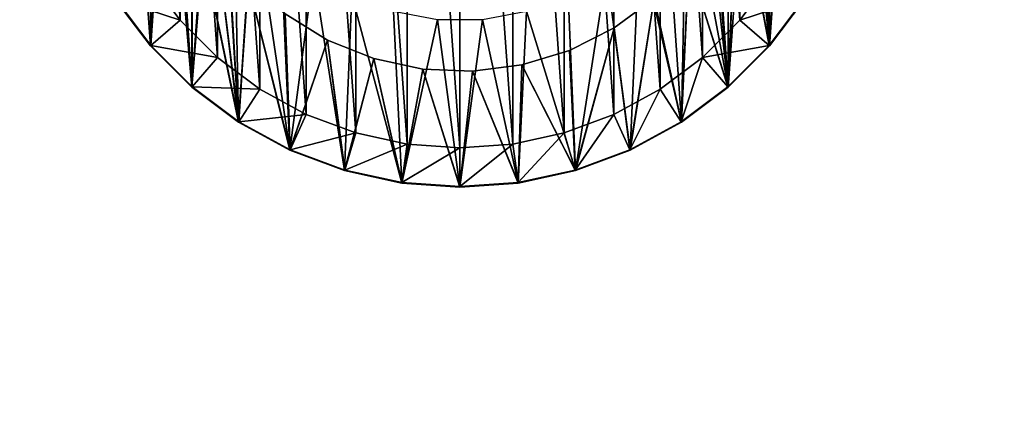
# Model space of a CAD drawing. Header units: millimetres. Extents: x -30 to 33, y 6 to 1214.
# Tile 17 of 42: x -7.32 to 11.92, y 43.53 to 51.05. Entities that reach past the tile are written whole.
import ezdxf

# ---------------------------------------------------------------- set-up
doc = ezdxf.new("R2010")
doc.units = ezdxf.units.MM
doc.header["$LTSCALE"] = 25.4
doc.layers.get('0').update_dxf_attribs({"true_color": 0xff5454})

# ---------------------------------------------------------------- blocks, each defined once
blk = doc.blocks.new('CL-OFFICE-PRO-LED-120-8298-8296-8300-8297.STL')
at = {"color": 7, "true_color": 0xfefefe}
mesh = blk.add_polyface(dxfattribs=at)
corners = [(29.409, 7.782, 4.205), (-26.786, 1211.782, 4.205), (-26.786, 7.782, 4.205), (29.409, 1211.782, 4.205)]
mesh.append_faces([[corners[k] for k in face] for face in [(0, 1, 2), (1, 0, 3)]], dxfattribs={"vtx0": -1, "color": 7})
mesh = blk.add_polyface(dxfattribs=at)
corners = [(29.409, 1211.782, 2.485), (-26.786, 7.782, 2.485), (-26.786, 1211.782, 2.485), (29.409, 7.782, 2.485)]
mesh.append_faces([[corners[k] for k in face] for face in [(0, 1, 2), (1, 0, 3)]], dxfattribs={"vtx0": -1, "color": 7})
at = {"color": 250, "true_color": 0x262626}
mesh = blk.add_polyface(dxfattribs=at)
corners = [(19.658, 9.782, 72.485), (-17.102, 1209.782, 72.485), (-17.102, 9.782, 72.485), (19.658, 1209.782, 72.485)]
mesh.append_faces([[corners[k] for k in face] for face in [(0, 1, 2), (1, 0, 3)]], dxfattribs={"vtx0": -1, "color": 250})
mesh = blk.add_polyface(dxfattribs=at)
corners = [(18.158, 1209.782, 70.985), (-15.602, 9.782, 70.985), (-15.602, 1209.782, 70.985), (18.158, 9.782, 70.985)]
mesh.append_faces([[corners[k] for k in face] for face in [(0, 1, 2), (1, 0, 3)]], dxfattribs={"vtx0": -1, "color": 250})
mesh = blk.add_polyface(dxfattribs=at)
corners = [(-6.641, 54.642, 70.085), (-6.641, 56.921, 70.085), (-6.722, 55.782, 70.085), (-6.398, 53.526, 70.085), (-6.398, 58.037, 70.085), (-5.999, 52.456, 70.085), (-5.999, 59.107, 70.085), (-5.452, 51.454, 70.085), (-5.452, 60.11, 70.085), (-4.767, 50.539, 70.085), (-4.767, 61.024, 70.085), (-4.441, 55.295, 70.085), (-3.959, 49.731, 70.085), (-4.276, 54.334, 70.085), (-3.952, 53.416, 70.085), (-3.045, 49.047, 70.085), (-3.476, 52.565, 70.085), (-2.864, 51.807, 70.085), (-2.042, 48.5, 70.085), (-2.133, 51.163, 70.085), (-1.303, 50.652, 70.085), (-0.972, 48.1, 70.085), (-0.399, 50.289, 70.085), (0.144, 47.858, 70.085), (0.554, 50.084, 70.085), (1.283, 47.776, 70.085), (1.527, 50.042, 70.085), (2.423, 47.858, 70.085), (2.494, 50.166, 70.085), (3.539, 48.1, 70.085), (3.425, 50.451, 70.085), (4.295, 50.89, 70.085), (4.609, 48.5, 70.085), (5.079, 51.469, 70.085), (5.611, 49.047, 70.085), (5.753, 52.173, 70.085), (6.526, 49.731, 70.085), (6.299, 52.98, 70.085), (6.7, 53.868, 70.085), (7.334, 50.539, 70.085), (6.945, 54.811, 70.085), (7.028, 55.782, 70.085), (-4.441, 56.269, 70.085), (-3.959, 61.832, 70.085), (-4.276, 57.229, 70.085), (-3.952, 58.148, 70.085), (-3.045, 62.517, 70.085), (-3.476, 58.999, 70.085), (-2.864, 59.757, 70.085), (-2.042, 63.064, 70.085), (-2.133, 60.401, 70.085), (-1.303, 60.911, 70.085), (-0.972, 63.463, 70.085), (-0.399, 61.275, 70.085), (0.144, 63.706, 70.085), (0.554, 61.48, 70.085), (1.283, 63.788, 70.085), (1.527, 61.521, 70.085), (2.423, 63.706, 70.085), (2.494, 61.398, 70.085), (3.539, 63.463, 70.085), (3.425, 61.112, 70.085), (4.295, 60.674, 70.085), (4.609, 63.064, 70.085), (5.079, 60.094, 70.085), (5.611, 62.517, 70.085), (5.753, 59.391, 70.085), (6.526, 61.832, 70.085), (6.299, 58.584, 70.085), (6.7, 57.696, 70.085), (7.334, 61.024, 70.085), (6.945, 56.753, 70.085), (8.018, 51.454, 70.085), (8.018, 60.11, 70.085), (8.566, 52.456, 70.085), (8.566, 59.107, 70.085), (8.965, 53.526, 70.085), (8.965, 58.037, 70.085), (9.207, 54.642, 70.085), (9.207, 56.921, 70.085), (9.289, 55.782, 70.085)]
mesh.append_faces([[corners[k] for k in face] for face in [(0, 1, 2), (79, 78, 80)]], dxfattribs={"vtx0": -1, "color": 250})
mesh.append_faces([[corners[k] for k in face] for face in [(1, 3, 4), (4, 5, 6), (6, 7, 8), (8, 9, 10), (11, 12, 13), (13, 12, 14), (14, 15, 16), (16, 15, 17), (17, 18, 19), (19, 18, 20), (20, 21, 22), (22, 23, 24), (24, 25, 26), (26, 27, 28), (28, 29, 30), (30, 29, 31), (31, 32, 33), (33, 34, 35), (35, 36, 37), (37, 36, 38), (38, 39, 40), (40, 39, 41), (10, 42, 43), (42, 10, 11), (43, 45, 46), (46, 48, 49), (49, 51, 52), (52, 53, 54), (54, 55, 56), (56, 57, 58), (58, 59, 60), (60, 62, 63), (63, 64, 65), (65, 66, 67), (67, 69, 70), (70, 72, 73), (73, 74, 75), (75, 76, 77), (77, 78, 79)]], dxfattribs={"vtx0": -1, "vtx1": -1, "color": 250})
mesh.append_faces([[corners[k] for k in face] for face in [(10, 9, 11), (70, 41, 39)]], dxfattribs={"vtx0": -1, "vtx1": -1, "vtx2": -1, "color": 250})
mesh.append_faces([[corners[k] for k in face] for face in [(1, 0, 3), (4, 3, 5), (6, 5, 7), (8, 7, 9), (11, 9, 12), (14, 12, 15), (17, 15, 18), (20, 18, 21), (22, 21, 23), (24, 23, 25), (26, 25, 27), (28, 27, 29), (31, 29, 32), (33, 32, 34), (35, 34, 36), (38, 36, 39), (43, 42, 44), (43, 44, 45), (46, 45, 47), (46, 47, 48), (49, 48, 50), (49, 50, 51), (52, 51, 53), (54, 53, 55), (56, 55, 57), (58, 57, 59), (60, 59, 61), (60, 61, 62), (63, 62, 64), (65, 64, 66), (67, 66, 68), (67, 68, 69), (70, 69, 71), (70, 71, 41), (70, 39, 72), (73, 72, 74), (75, 74, 76), (77, 76, 78)]], dxfattribs={"vtx0": -1, "vtx2": -1, "color": 250})
mesh = blk.add_polyface(dxfattribs=at)
corners = [(-6.641, 56.921, 68.462), (-6.641, 54.642, 68.462), (-6.722, 55.782, 68.462), (-6.398, 58.037, 68.462), (-6.398, 53.526, 68.462), (-5.999, 59.107, 68.462), (-5.999, 52.456, 68.462), (-5.452, 60.11, 68.462), (-5.452, 51.454, 68.462), (-4.767, 61.024, 68.462), (-4.767, 50.539, 68.462), (-3.959, 61.832, 68.462), (-3.959, 49.731, 68.462), (-3.045, 62.517, 68.462), (-3.462, 55.782, 68.462), (-3.381, 56.654, 68.462), (-3.141, 57.496, 68.462), (-2.751, 58.28, 68.462), (-2.042, 63.064, 68.462), (-2.223, 58.978, 68.462), (-1.576, 59.568, 68.462), (-0.972, 63.463, 68.462), (-0.832, 60.029, 68.462), (0.144, 63.706, 68.462), (-0.015, 60.345, 68.462), (0.845, 60.506, 68.462), (1.283, 63.788, 68.462), (1.721, 60.506, 68.462), (2.423, 63.706, 68.462), (2.582, 60.345, 68.462), (3.539, 63.463, 68.462), (3.398, 60.029, 68.462), (4.143, 59.568, 68.462), (4.609, 63.064, 68.462), (4.79, 58.978, 68.462), (5.611, 62.517, 68.462), (5.317, 58.28, 68.462), (5.708, 57.496, 68.462), (6.526, 61.832, 68.462), (5.947, 56.654, 68.462), (6.028, 55.782, 68.462), (-3.045, 49.047, 68.462), (-3.381, 54.91, 68.462), (-3.141, 54.068, 68.462), (-2.751, 53.284, 68.462), (-2.042, 48.5, 68.462), (-2.223, 52.585, 68.462), (-1.576, 51.995, 68.462), (-0.972, 48.1, 68.462), (-0.832, 51.534, 68.462), (0.144, 47.858, 68.462), (-0.015, 51.218, 68.462), (0.845, 51.057, 68.462), (1.283, 47.776, 68.462), (1.721, 51.057, 68.462), (2.423, 47.858, 68.462), (2.582, 51.218, 68.462), (3.539, 48.1, 68.462), (3.398, 51.534, 68.462), (4.143, 51.995, 68.462), (4.609, 48.5, 68.462), (4.79, 52.585, 68.462), (5.611, 49.047, 68.462), (5.317, 53.284, 68.462), (5.708, 54.068, 68.462), (6.526, 49.731, 68.462), (5.947, 54.91, 68.462), (7.334, 61.024, 68.462), (7.334, 50.539, 68.462), (8.018, 60.11, 68.462), (8.018, 51.454, 68.462), (8.566, 59.107, 68.462), (8.566, 52.456, 68.462), (8.965, 58.037, 68.462), (8.965, 53.526, 68.462), (9.207, 56.921, 68.462), (9.207, 54.642, 68.462), (9.289, 55.782, 68.462)]
mesh.append_faces([[corners[k] for k in face] for face in [(0, 1, 2), (76, 75, 77)]], dxfattribs={"vtx0": -1, "color": 250})
mesh.append_faces([[corners[k] for k in face] for face in [(1, 3, 4), (4, 5, 6), (6, 7, 8), (8, 9, 10), (10, 11, 12), (14, 13, 15), (15, 13, 16), (16, 13, 17), (17, 18, 19), (19, 18, 20), (20, 21, 22), (22, 23, 24), (24, 23, 25), (25, 26, 27), (27, 28, 29), (29, 30, 31), (31, 30, 32), (32, 33, 34), (34, 35, 36), (36, 35, 37), (37, 38, 39), (39, 38, 40), (41, 44, 45), (45, 47, 48), (48, 49, 50), (50, 52, 53), (53, 54, 55), (55, 56, 57), (57, 59, 60), (60, 61, 62), (62, 64, 65), (65, 67, 68), (68, 69, 70), (70, 71, 72), (72, 73, 74), (74, 75, 76)]], dxfattribs={"vtx0": -1, "vtx1": -1, "color": 250})
mesh.append_faces([[corners[k] for k in face] for face in [(12, 13, 14), (65, 40, 38)]], dxfattribs={"vtx0": -1, "vtx1": -1, "vtx2": -1, "color": 250})
mesh.append_faces([[corners[k] for k in face] for face in [(1, 0, 3), (4, 3, 5), (6, 5, 7), (8, 7, 9), (10, 9, 11), (12, 11, 13), (17, 13, 18), (20, 18, 21), (22, 21, 23), (25, 23, 26), (27, 26, 28), (29, 28, 30), (32, 30, 33), (34, 33, 35), (37, 35, 38), (14, 41, 12), (41, 14, 42), (41, 42, 43), (41, 43, 44), (45, 44, 46), (45, 46, 47), (48, 47, 49), (50, 49, 51), (50, 51, 52), (53, 52, 54), (55, 54, 56), (57, 56, 58), (57, 58, 59), (60, 59, 61), (62, 61, 63), (62, 63, 64), (65, 64, 66), (65, 66, 40), (65, 38, 67), (68, 67, 69), (70, 69, 71), (72, 71, 73), (74, 73, 75)]], dxfattribs={"vtx0": -1, "vtx2": -1, "color": 250})
mesh = blk.add_polyface(dxfattribs=at)
corners = [(-6.63, 56.92, 72.485), (-6.63, 54.644, 72.485), (-6.712, 55.782, 72.485), (-6.388, 58.034, 72.485), (-6.388, 53.529, 72.485), (-5.989, 59.103, 72.485), (-5.989, 52.461, 72.485), (-5.442, 60.104, 72.485), (-5.442, 51.459, 72.485), (-4.759, 61.017, 72.485), (-4.759, 50.546, 72.485), (-4.441, 56.269, 72.485), (-3.952, 61.824, 72.485), (-4.276, 57.229, 72.485), (-3.952, 58.148, 72.485), (-3.039, 62.507, 72.485), (-3.476, 58.999, 72.485), (-2.864, 59.757, 72.485), (-2.038, 63.054, 72.485), (-2.133, 60.401, 72.485), (-1.303, 60.911, 72.485), (-0.969, 63.453, 72.485), (-0.399, 61.275, 72.485), (0.145, 63.695, 72.485), (0.554, 61.48, 72.485), (1.283, 63.777, 72.485), (1.527, 61.521, 72.485), (2.421, 63.695, 72.485), (2.494, 61.398, 72.485), (3.536, 63.453, 72.485), (3.425, 61.112, 72.485), (4.295, 60.674, 72.485), (4.604, 63.054, 72.485), (5.079, 60.094, 72.485), (5.606, 62.507, 72.485), (5.753, 59.391, 72.485), (6.519, 61.824, 72.485), (6.299, 58.584, 72.485), (6.7, 57.696, 72.485), (7.325, 61.017, 72.485), (6.945, 56.753, 72.485), (7.028, 55.782, 72.485), (-4.441, 55.295, 72.485), (-3.952, 49.74, 72.485), (-4.276, 54.334, 72.485), (-3.952, 53.416, 72.485), (-3.039, 49.056, 72.485), (-3.476, 52.565, 72.485), (-2.864, 51.807, 72.485), (-2.038, 48.509, 72.485), (-2.133, 51.163, 72.485), (-1.303, 50.652, 72.485), (-0.969, 48.111, 72.485), (-0.399, 50.289, 72.485), (0.145, 47.868, 72.485), (0.554, 50.084, 72.485), (1.283, 47.787, 72.485), (1.527, 50.042, 72.485), (2.421, 47.868, 72.485), (2.494, 50.166, 72.485), (3.536, 48.111, 72.485), (3.425, 50.451, 72.485), (4.295, 50.89, 72.485), (4.604, 48.509, 72.485), (5.079, 51.469, 72.485), (5.606, 49.056, 72.485), (5.753, 52.173, 72.485), (6.519, 49.74, 72.485), (6.299, 52.98, 72.485), (6.7, 53.868, 72.485), (7.325, 50.546, 72.485), (6.945, 54.811, 72.485), (8.009, 60.104, 72.485), (8.009, 51.459, 72.485), (8.556, 59.103, 72.485), (8.556, 52.461, 72.485), (8.954, 58.034, 72.485), (8.954, 53.529, 72.485), (9.197, 56.92, 72.485), (9.197, 54.644, 72.485), (9.278, 55.782, 72.485)]
mesh.append_faces([[corners[k] for k in face] for face in [(0, 1, 2), (79, 78, 80)]], dxfattribs={"vtx0": -1, "color": 250})
mesh.append_faces([[corners[k] for k in face] for face in [(1, 3, 4), (4, 5, 6), (6, 7, 8), (8, 9, 10), (11, 12, 13), (13, 12, 14), (14, 15, 16), (16, 15, 17), (17, 18, 19), (19, 18, 20), (20, 21, 22), (22, 23, 24), (24, 25, 26), (26, 27, 28), (28, 29, 30), (30, 29, 31), (31, 32, 33), (33, 34, 35), (35, 36, 37), (37, 36, 38), (38, 39, 40), (40, 39, 41), (10, 42, 43), (42, 10, 11), (43, 45, 46), (46, 48, 49), (49, 51, 52), (52, 53, 54), (54, 55, 56), (56, 57, 58), (58, 59, 60), (60, 62, 63), (63, 64, 65), (65, 66, 67), (67, 69, 70), (70, 72, 73), (73, 74, 75), (75, 76, 77), (77, 78, 79)]], dxfattribs={"vtx0": -1, "vtx1": -1, "color": 250})
mesh.append_faces([[corners[k] for k in face] for face in [(10, 9, 11), (70, 41, 39)]], dxfattribs={"vtx0": -1, "vtx1": -1, "vtx2": -1, "color": 250})
mesh.append_faces([[corners[k] for k in face] for face in [(1, 0, 3), (4, 3, 5), (6, 5, 7), (8, 7, 9), (11, 9, 12), (14, 12, 15), (17, 15, 18), (20, 18, 21), (22, 21, 23), (24, 23, 25), (26, 25, 27), (28, 27, 29), (31, 29, 32), (33, 32, 34), (35, 34, 36), (38, 36, 39), (43, 42, 44), (43, 44, 45), (46, 45, 47), (46, 47, 48), (49, 48, 50), (49, 50, 51), (52, 51, 53), (54, 53, 55), (56, 55, 57), (58, 57, 59), (60, 59, 61), (60, 61, 62), (63, 62, 64), (65, 64, 66), (67, 66, 68), (67, 68, 69), (70, 69, 71), (70, 71, 41), (70, 39, 72), (73, 72, 74), (75, 74, 76), (77, 76, 78)]], dxfattribs={"vtx0": -1, "vtx2": -1, "color": 250})
mesh = blk.add_polyface(dxfattribs=at)
corners = [(-5.878, 54.752, 74.962), (-5.878, 56.811, 74.962), (-5.952, 55.782, 74.962), (-5.659, 53.743, 74.962), (-5.659, 57.82, 74.962), (-5.298, 52.776, 74.962), (-5.298, 58.787, 74.962), (-4.803, 51.87, 74.962), (-4.803, 59.693, 74.962), (-4.185, 51.044, 74.962), (-4.185, 60.52, 74.962), (-3.455, 50.314, 74.962), (-3.455, 61.25, 74.962), (-2.628, 49.695, 74.962), (-2.628, 61.868, 74.962), (-1.722, 49.2, 74.962), (-1.722, 62.363, 74.962), (-0.755, 48.84, 74.962), (-0.755, 62.724, 74.962), (0.254, 48.62, 74.962), (0.254, 62.943, 74.962), (1.283, 48.547, 74.962), (1.283, 63.017, 74.962), (2.313, 48.62, 74.962), (2.313, 62.943, 74.962), (3.322, 48.84, 74.962), (3.322, 62.724, 74.962), (4.289, 49.2, 74.962), (4.289, 62.363, 74.962), (5.195, 49.695, 74.962), (5.195, 61.868, 74.962), (6.021, 50.314, 74.962), (6.021, 61.25, 74.962), (6.751, 51.044, 74.962), (6.751, 60.52, 74.962), (7.37, 51.87, 74.962), (7.37, 59.693, 74.962), (7.865, 52.776, 74.962), (7.865, 58.787, 74.962), (8.225, 53.743, 74.962), (8.225, 57.82, 74.962), (8.445, 54.752, 74.962), (8.445, 56.811, 74.962), (8.518, 55.782, 74.962)]
mesh.append_faces([[corners[k] for k in face] for face in [(0, 1, 2), (42, 41, 43)]], dxfattribs={"vtx0": -1, "color": 250})
mesh.append_faces([[corners[k] for k in face] for face in [(1, 3, 4), (4, 5, 6), (6, 7, 8), (8, 9, 10), (10, 11, 12), (12, 13, 14), (14, 15, 16), (16, 17, 18), (18, 19, 20), (20, 21, 22), (22, 23, 24), (24, 25, 26), (26, 27, 28), (28, 29, 30), (30, 31, 32), (32, 33, 34), (34, 35, 36), (36, 37, 38), (38, 39, 40), (40, 41, 42)]], dxfattribs={"vtx0": -1, "vtx1": -1, "color": 250})
mesh.append_faces([[corners[k] for k in face] for face in [(1, 0, 3), (4, 3, 5), (6, 5, 7), (8, 7, 9), (10, 9, 11), (12, 11, 13), (14, 13, 15), (16, 15, 17), (18, 17, 19), (20, 19, 21), (22, 21, 23), (24, 23, 25), (26, 25, 27), (28, 27, 29), (30, 29, 31), (32, 31, 33), (34, 33, 35), (36, 35, 37), (38, 37, 39), (40, 39, 41)]], dxfattribs={"vtx0": -1, "vtx2": -1, "color": 250})
mesh = blk.add_polyface(dxfattribs=at)
corners = [(-4.185, 51.044, 74.962), (-5.442, 51.459, 72.485), (-4.759, 50.546, 72.485), (-4.803, 51.87, 74.962)]
mesh.append_faces([[corners[k] for k in face] for face in [(0, 1, 2), (1, 0, 3)]], dxfattribs={"vtx0": -1, "color": 250})
mesh = blk.add_polyface(dxfattribs=at)
corners = [(8.009, 51.459, 72.485), (6.751, 51.044, 74.962), (7.325, 50.546, 72.485), (7.37, 51.87, 74.962)]
mesh.append_faces([[corners[k] for k in face] for face in [(0, 1, 2), (1, 0, 3)]], dxfattribs={"vtx0": -1, "color": 250})
mesh = blk.add_polyface(dxfattribs=at)
corners = [(-5.452, 51.454, 70.085), (-4.767, 50.539, 68.462), (-4.767, 50.539, 70.085), (-5.452, 51.454, 68.462)]
mesh.append_faces([[corners[k] for k in face] for face in [(0, 1, 2), (1, 0, 3)]], dxfattribs={"vtx0": -1, "color": 250})
mesh = blk.add_polyface(dxfattribs=at)
corners = [(5.079, 51.469, 72.485), (4.295, 50.89, 70.085), (5.079, 51.469, 70.085), (4.295, 50.89, 72.485)]
mesh.append_faces([[corners[k] for k in face] for face in [(0, 1, 2), (1, 0, 3)]], dxfattribs={"vtx0": -1, "color": 250})
mesh = blk.add_polyface(dxfattribs=at)
corners = [(8.018, 51.454, 68.462), (7.334, 50.539, 70.085), (7.334, 50.539, 68.462), (8.018, 51.454, 70.085)]
mesh.append_faces([[corners[k] for k in face] for face in [(0, 1, 2), (1, 0, 3)]], dxfattribs={"vtx0": -1, "color": 250})
mesh = blk.add_polyface(dxfattribs=at)
corners = [(-3.455, 50.314, 74.962), (-4.759, 50.546, 72.485), (-3.952, 49.74, 72.485), (-4.185, 51.044, 74.962)]
mesh.append_faces([[corners[k] for k in face] for face in [(0, 1, 2), (1, 0, 3)]], dxfattribs={"vtx0": -1, "color": 250})
mesh = blk.add_polyface(dxfattribs=at)
corners = [(-1.303, 50.652, 72.485), (-2.133, 51.163, 70.085), (-1.303, 50.652, 70.085), (-2.133, 51.163, 72.485)]
mesh.append_faces([[corners[k] for k in face] for face in [(0, 1, 2), (1, 0, 3)]], dxfattribs={"vtx0": -1, "color": 250})
mesh = blk.add_polyface(dxfattribs=at)
corners = [(7.325, 50.546, 72.485), (6.021, 50.314, 74.962), (6.519, 49.74, 72.485), (6.751, 51.044, 74.962)]
mesh.append_faces([[corners[k] for k in face] for face in [(0, 1, 2), (1, 0, 3)]], dxfattribs={"vtx0": -1, "color": 250})
mesh = blk.add_polyface(dxfattribs=at)
corners = [(4.295, 50.89, 72.485), (3.425, 50.451, 70.085), (4.295, 50.89, 70.085), (3.425, 50.451, 72.485)]
mesh.append_faces([[corners[k] for k in face] for face in [(0, 1, 2), (1, 0, 3)]], dxfattribs={"vtx0": -1, "color": 250})
mesh = blk.add_polyface(dxfattribs=at)
corners = [(-0.399, 50.289, 72.485), (-1.303, 50.652, 70.085), (-0.399, 50.289, 70.085), (-1.303, 50.652, 72.485)]
mesh.append_faces([[corners[k] for k in face] for face in [(0, 1, 2), (1, 0, 3)]], dxfattribs={"vtx0": -1, "color": 250})
mesh = blk.add_polyface(dxfattribs=at)
corners = [(-3.959, 49.731, 70.085), (-4.767, 50.539, 68.462), (-3.959, 49.731, 68.462), (-4.767, 50.539, 70.085)]
mesh.append_faces([[corners[k] for k in face] for face in [(0, 1, 2), (1, 0, 3)]], dxfattribs={"vtx0": -1, "color": 250})
mesh = blk.add_polyface(dxfattribs=at)
corners = [(3.425, 50.451, 72.485), (2.494, 50.166, 70.085), (3.425, 50.451, 70.085), (2.494, 50.166, 72.485)]
mesh.append_faces([[corners[k] for k in face] for face in [(0, 1, 2), (1, 0, 3)]], dxfattribs={"vtx0": -1, "color": 250})
mesh = blk.add_polyface(dxfattribs=at)
corners = [(7.334, 50.539, 70.085), (6.526, 49.731, 68.462), (7.334, 50.539, 68.462), (6.526, 49.731, 70.085)]
mesh.append_faces([[corners[k] for k in face] for face in [(0, 1, 2), (1, 0, 3)]], dxfattribs={"vtx0": -1, "color": 250})
mesh = blk.add_polyface(dxfattribs=at)
corners = [(-2.628, 49.695, 74.962), (-3.952, 49.74, 72.485), (-3.039, 49.056, 72.485), (-3.455, 50.314, 74.962)]
mesh.append_faces([[corners[k] for k in face] for face in [(0, 1, 2), (1, 0, 3)]], dxfattribs={"vtx0": -1, "color": 250})
mesh = blk.add_polyface(dxfattribs=at)
corners = [(0.554, 50.084, 72.485), (-0.399, 50.289, 70.085), (0.554, 50.084, 70.085), (-0.399, 50.289, 72.485)]
mesh.append_faces([[corners[k] for k in face] for face in [(0, 1, 2), (1, 0, 3)]], dxfattribs={"vtx0": -1, "color": 250})
mesh = blk.add_polyface(dxfattribs=at)
corners = [(6.021, 50.314, 74.962), (5.606, 49.056, 72.485), (6.519, 49.74, 72.485), (5.195, 49.695, 74.962)]
mesh.append_faces([[corners[k] for k in face] for face in [(0, 1, 2), (1, 0, 3)]], dxfattribs={"vtx0": -1, "color": 250})
mesh = blk.add_polyface(dxfattribs=at)
corners = [(1.527, 50.042, 72.485), (0.554, 50.084, 70.085), (1.527, 50.042, 70.085), (0.554, 50.084, 72.485)]
mesh.append_faces([[corners[k] for k in face] for face in [(0, 1, 2), (1, 0, 3)]], dxfattribs={"vtx0": -1, "color": 250})
mesh = blk.add_polyface(dxfattribs=at)
corners = [(2.494, 50.166, 72.485), (1.527, 50.042, 70.085), (2.494, 50.166, 70.085), (1.527, 50.042, 72.485)]
mesh.append_faces([[corners[k] for k in face] for face in [(0, 1, 2), (1, 0, 3)]], dxfattribs={"vtx0": -1, "color": 250})
mesh = blk.add_polyface(dxfattribs=at)
corners = [(-3.045, 49.047, 70.085), (-3.959, 49.731, 68.462), (-3.045, 49.047, 68.462), (-3.959, 49.731, 70.085)]
mesh.append_faces([[corners[k] for k in face] for face in [(0, 1, 2), (1, 0, 3)]], dxfattribs={"vtx0": -1, "color": 250})
mesh = blk.add_polyface(dxfattribs=at)
corners = [(-1.722, 49.2, 74.962), (-3.039, 49.056, 72.485), (-2.038, 48.509, 72.485), (-2.628, 49.695, 74.962)]
mesh.append_faces([[corners[k] for k in face] for face in [(0, 1, 2), (1, 0, 3)]], dxfattribs={"vtx0": -1, "color": 250})
mesh = blk.add_polyface(dxfattribs=at)
corners = [(5.195, 49.695, 74.962), (4.604, 48.509, 72.485), (5.606, 49.056, 72.485), (4.289, 49.2, 74.962)]
mesh.append_faces([[corners[k] for k in face] for face in [(0, 1, 2), (1, 0, 3)]], dxfattribs={"vtx0": -1, "color": 250})
mesh = blk.add_polyface(dxfattribs=at)
corners = [(6.526, 49.731, 70.085), (5.611, 49.047, 68.462), (6.526, 49.731, 68.462), (5.611, 49.047, 70.085)]
mesh.append_faces([[corners[k] for k in face] for face in [(0, 1, 2), (1, 0, 3)]], dxfattribs={"vtx0": -1, "color": 250})
mesh = blk.add_polyface(dxfattribs=at)
corners = [(-0.755, 48.84, 74.962), (-2.038, 48.509, 72.485), (-0.969, 48.111, 72.485), (-1.722, 49.2, 74.962)]
mesh.append_faces([[corners[k] for k in face] for face in [(0, 1, 2), (1, 0, 3)]], dxfattribs={"vtx0": -1, "color": 250})
mesh = blk.add_polyface(dxfattribs=at)
corners = [(4.289, 49.2, 74.962), (3.536, 48.111, 72.485), (4.604, 48.509, 72.485), (3.322, 48.84, 74.962)]
mesh.append_faces([[corners[k] for k in face] for face in [(0, 1, 2), (1, 0, 3)]], dxfattribs={"vtx0": -1, "color": 250})
mesh = blk.add_polyface(dxfattribs=at)
corners = [(-2.042, 48.5, 70.085), (-3.045, 49.047, 68.462), (-2.042, 48.5, 68.462), (-3.045, 49.047, 70.085)]
mesh.append_faces([[corners[k] for k in face] for face in [(0, 1, 2), (1, 0, 3)]], dxfattribs={"vtx0": -1, "color": 250})
mesh = blk.add_polyface(dxfattribs=at)
corners = [(5.611, 49.047, 70.085), (4.609, 48.5, 68.462), (5.611, 49.047, 68.462), (4.609, 48.5, 70.085)]
mesh.append_faces([[corners[k] for k in face] for face in [(0, 1, 2), (1, 0, 3)]], dxfattribs={"vtx0": -1, "color": 250})
mesh = blk.add_polyface(dxfattribs=at)
corners = [(0.254, 48.62, 74.962), (-0.969, 48.111, 72.485), (0.145, 47.868, 72.485), (-0.755, 48.84, 74.962)]
mesh.append_faces([[corners[k] for k in face] for face in [(0, 1, 2), (1, 0, 3)]], dxfattribs={"vtx0": -1, "color": 250})
mesh = blk.add_polyface(dxfattribs=at)
corners = [(3.322, 48.84, 74.962), (2.421, 47.868, 72.485), (3.536, 48.111, 72.485), (2.313, 48.62, 74.962)]
mesh.append_faces([[corners[k] for k in face] for face in [(0, 1, 2), (1, 0, 3)]], dxfattribs={"vtx0": -1, "color": 250})
mesh = blk.add_polyface(dxfattribs=at)
corners = [(-0.972, 48.1, 70.085), (-2.042, 48.5, 68.462), (-0.972, 48.1, 68.462), (-2.042, 48.5, 70.085)]
mesh.append_faces([[corners[k] for k in face] for face in [(0, 1, 2), (1, 0, 3)]], dxfattribs={"vtx0": -1, "color": 250})
mesh = blk.add_polyface(dxfattribs=at)
corners = [(1.283, 48.547, 74.962), (0.145, 47.868, 72.485), (1.283, 47.787, 72.485), (0.254, 48.62, 74.962)]
mesh.append_faces([[corners[k] for k in face] for face in [(0, 1, 2), (1, 0, 3)]], dxfattribs={"vtx0": -1, "color": 250})
mesh = blk.add_polyface(dxfattribs=at)
corners = [(2.313, 48.62, 74.962), (1.283, 47.787, 72.485), (2.421, 47.868, 72.485), (1.283, 48.547, 74.962)]
mesh.append_faces([[corners[k] for k in face] for face in [(0, 1, 2), (1, 0, 3)]], dxfattribs={"vtx0": -1, "color": 250})
mesh = blk.add_polyface(dxfattribs=at)
corners = [(4.609, 48.5, 70.085), (3.539, 48.1, 68.462), (4.609, 48.5, 68.462), (3.539, 48.1, 70.085)]
mesh.append_faces([[corners[k] for k in face] for face in [(0, 1, 2), (1, 0, 3)]], dxfattribs={"vtx0": -1, "color": 250})
mesh = blk.add_polyface(dxfattribs=at)
corners = [(0.144, 47.858, 70.085), (-0.972, 48.1, 68.462), (0.144, 47.858, 68.462), (-0.972, 48.1, 70.085)]
mesh.append_faces([[corners[k] for k in face] for face in [(0, 1, 2), (1, 0, 3)]], dxfattribs={"vtx0": -1, "color": 250})
mesh = blk.add_polyface(dxfattribs=at)
corners = [(3.539, 48.1, 70.085), (2.423, 47.858, 68.462), (3.539, 48.1, 68.462), (2.423, 47.858, 70.085)]
mesh.append_faces([[corners[k] for k in face] for face in [(0, 1, 2), (1, 0, 3)]], dxfattribs={"vtx0": -1, "color": 250})
mesh = blk.add_polyface(dxfattribs=at)
corners = [(1.283, 47.776, 70.085), (0.144, 47.858, 68.462), (1.283, 47.776, 68.462), (0.144, 47.858, 70.085)]
mesh.append_faces([[corners[k] for k in face] for face in [(0, 1, 2), (1, 0, 3)]], dxfattribs={"vtx0": -1, "color": 250})
mesh = blk.add_polyface(dxfattribs=at)
corners = [(2.423, 47.858, 70.085), (1.283, 47.776, 68.462), (2.423, 47.858, 68.462), (1.283, 47.776, 70.085)]
mesh.append_faces([[corners[k] for k in face] for face in [(0, 1, 2), (1, 0, 3)]], dxfattribs={"vtx0": -1, "color": 250})

msp = doc.modelspace()

# ---------------------------------------------------------------- block references
at = {"color": 0}
msp.add_blockref('CL-OFFICE-PRO-LED-120-8298-8296-8300-8297.STL', (0, 0), dxfattribs=at)

doc.saveas('drawing.dxf')
